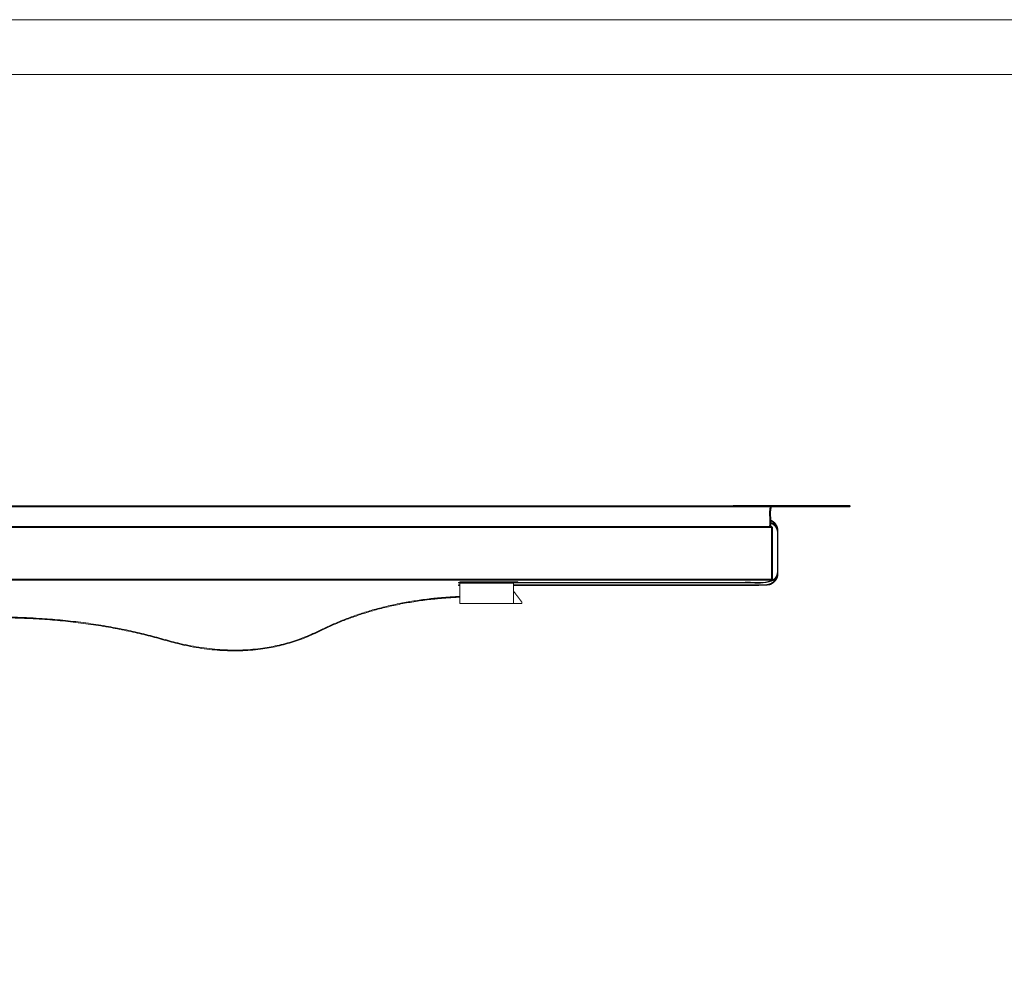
# Model space of a CAD drawing. Header units: millimetres. Extents: x -215 to 342, y -137 to 83.
# Tile 29 of 39: x -14 to 76, y -4 to 83. Entities that reach past the tile are written whole.
import ezdxf

# ---------------------------------------------------------------- set-up
doc = ezdxf.new("R2010")
doc.units = ezdxf.units.MM
doc.header["$LTSCALE"] = 10
doc.header["$MEASUREMENT"] = 0
doc.layers.add('细实线', color=7, linetype='Continuous', lineweight=20)
doc.layers.add('轮廓线', color=7, linetype='Continuous', lineweight=40)

msp = doc.modelspace()

# ---------------------------------------------------------------- linework, layer by layer
at = {"layer": '细实线'}
for points in [[(341.954, -137.252), (341.954, 82.748), (-215.046, 82.748), (-215.046, -137.252)], [(336.954, -132.252), (336.954, 77.748), (-210.046, 77.748), (-210.046, -132.252)]]:
    msp.add_lwpolyline(points, close=True, dxfattribs=at)
for points in [[(26.581, 31.416), (26.581, 31.48), (31.181, 31.48), (31.181, 31.46), (31.281, 31.46), (31.281, 31.416)], [(31.181, 31.48), (31.881, 31.48), (31.881, 31.416)], [(26.581, 31.142), (26.453, 31.142), (26.453, 31.198), (26.581, 31.198)], [(26.581, 31.33), (31.381, 31.33), (31.48, 31.33), (31.48, 31.199), (31.48, 31.142), (31.48, 30.615), (31.48, 29.48)]]:
    msp.add_lwpolyline(points, dxfattribs=at)
for points, weights, degree, knots in [([(54.881, 36.904), (55.026, 36.854), (55.157, 36.779), (55.386, 36.579), (55.474, 36.458), (55.531, 36.325), (55.561, 36.257), (55.582, 36.186), (55.593, 36.115), (55.601, 36.067), (55.605, 36.02), (55.605, 35.972), (55.605, 34.77), (55.605, 33.568), (55.605, 32.365), (55.605, 32.318), (55.601, 32.271), (55.593, 32.223), (55.582, 32.152), (55.561, 32.081), (55.531, 32.012), (55.474, 31.879), (55.386, 31.759), (55.045, 31.461), (54.758, 31.363), (54.459, 31.363), (46.766, 31.363), (39.073, 31.363), (31.381, 31.363), (29.781, 31.363), (28.181, 31.363), (26.581, 31.363), (26.538, 31.363), (26.495, 31.363), (26.453, 31.363), (26.453, 31.381), (26.453, 31.398), (26.453, 31.416), (26.495, 31.416), (26.538, 31.416), (26.581, 31.416), (28.347, 31.416), (30.114, 31.416), (31.881, 31.416), (39.407, 31.416), (46.933, 31.416), (54.459, 31.416), (54.747, 31.415), (55.334, 31.617), (55.555, 32.12), (55.555, 32.365), (55.555, 33.568), (55.555, 34.77), (55.555, 35.972), (55.555, 36.217), (55.451, 36.454), (55.135, 36.73), (55.014, 36.8), (54.881, 36.849)], [0.890147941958, 0.865751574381, 0.853553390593, 0.853553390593, 0.866822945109, 0.89336205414, 0.907746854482, 0.926030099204, 0.948211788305, 0.963598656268, 0.9808613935, 1, 1, 1, 1, 0.980887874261, 0.963646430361, 0.948275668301, 0.926067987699, 0.907765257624, 0.893367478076, 0.866824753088, 0.853553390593, 0.853553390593, 0.902368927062, 1, 1, 1, 1, 1, 1, 1, 1, 1, 1, 1, 1, 1, 1, 1, 1, 1, 1, 1, 1, 1, 1, 0.902368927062, 0.804737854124, 0.902368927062, 1, 1, 1, 1, 0.902368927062, 0.853553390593, 0.853553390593, 0.864820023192, 0.887353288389], 3, [-1.178006, -1.178006, -1.178006, -1.178006, -0.785398, -0.785398, -0.375912, -0.375912, -0.375912, -0.153961, -0.153961, -0.153961, 0, 0, 0, 3.6, 3.6, 3.6, 3.753748, 3.753748, 3.753748, 3.975884, 3.975884, 3.975884, 4.385398, 4.385398, 5.170796, 5.170796, 5.170796, 24.090968, 24.090968, 24.090968, 28.026331, 28.026331, 28.026331, 28.131032, 28.131032, 28.131032, 29.131032, 29.131032, 29.131032, 29.235947, 29.235947, 29.235947, 33.580926, 33.580926, 33.580926, 52.091267, 52.091267, 52.091267, 52.876665, 53.662063, 53.662063, 53.662063, 57.262063, 57.262063, 57.262063, 58.047462, 58.047462, 58.42478, 58.42478, 58.42478, 58.42478]), ([(54.881, 37.12), (55.026, 37.066), (55.157, 36.985), (55.493, 36.668), (55.605, 36.397), (55.605, 36.115), (55.601, 36.115), (55.597, 36.115), (55.594, 36.115)], [0.890184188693, 0.865763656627, 0.853553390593, 0.853553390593, 0.902368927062, 1, 1, 1, 1], 3, [-1.1782, -1.1782, -1.1782, -1.1782, -0.785398, -0.785398, 0, 0, 0, 0.226337, 0.226337, 0.226337, 0.226337]), ([(55.555, 36.115), (55.555, 36.184), (55.547, 36.255), (55.531, 36.325), (55.489, 36.516), (55.39, 36.692), (55.135, 36.932), (55.014, 37.008), (54.881, 37.06)], [1, 0.97220961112, 0.948374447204, 0.928494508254, 0.878533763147, 0.853553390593, 0.853553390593, 0.864834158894, 0.887395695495], 3, [0, 0, 0, 0, 0.223561, 0.223561, 0.223561, 0.785398, 0.785398, 1.162953, 1.162953, 1.162953, 1.162953]), ([(29.281, 31.416), (29.281, 31.433), (29.281, 31.45), (29.281, 31.45), (29.241, 31.45), (28.481, 31.45), (27.721, 31.45), (27.681, 31.45), (27.681, 31.45), (27.681, 31.433), (27.681, 31.416)], [1, 1, 1, 0.707106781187, 1, 1, 1, 0.707106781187, 1, 1, 1], 2, [0.08511, 0.08511, 0.08511, 0.12, 0.12, 0.182832, 0.182832, 1.702832, 1.702832, 1.765664, 1.765664, 1.800158, 1.800158, 1.800158]), ([(55.593, 32.223), (55.597, 32.223), (55.601, 32.223), (55.605, 32.223), (55.605, 31.941), (55.493, 31.67), (55.045, 31.248), (54.758, 31.142), (54.459, 31.142), (46.799, 31.142), (39.14, 31.142), (31.48, 31.142)], [1, 1, 1, 1, 0.902368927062, 0.853553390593, 0.853553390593, 0.902368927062, 1, 1, 1, 1], 3, [-0.229572, -0.229572, -0.229572, -0.229572, 0, 0, 0, 0.785398, 0.785398, 1.570796, 1.570796, 1.570796, 20.409133, 20.409133, 20.409133, 20.409133]), ([(55.531, 32.012), (55.489, 31.822), (55.242, 31.382), (54.747, 31.198), (54.459, 31.198), (46.799, 31.198), (39.14, 31.198), (31.481, 31.198)], [0.928498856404, 0.87853521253, 0.818632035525, 0.902368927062, 1, 1, 1, 1], 3, [-1.347251, -1.347251, -1.347251, -1.347251, -0.785398, 0, 0, 0, 18.838275, 18.838275, 18.838275, 18.838275]), ([(31.48, 30.615), (31.631, 30.418), (31.781, 30.221), (31.931, 30.024), (32.106, 29.794), (32.231, 29.63), (32.231, 29.63), (32.231, 29.58), (32.231, 29.53), (32.231, 29.48), (32.231, 29.48), (32.106, 29.48), (31.931, 29.48), (31.781, 29.48), (31.631, 29.48), (31.48, 29.48), (29.847, 29.48), (28.214, 29.48), (26.581, 29.48), (26.581, 29.674), (26.581, 29.868), (26.581, 30.062), (26.581, 30.086), (26.581, 30.109), (26.581, 30.132), (26.581, 30.468), (26.581, 30.805), (26.581, 31.142), (26.581, 31.161), (26.581, 31.18), (26.581, 31.198), (26.581, 31.242), (26.581, 31.286), (26.581, 31.33), (26.581, 31.342), (26.581, 31.353), (26.581, 31.364)], [1, 1, 1, 1, 0.804737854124, 0.804737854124, 1, 1, 1, 1, 0.804737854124, 0.804737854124, 1, 1, 1, 1, 1, 1, 1, 1, 1, 1, 1, 1, 1, 1, 1, 1, 1, 1, 1, 1, 1, 1, 1, 1, 1], 3, [0.082502, 0.082502, 0.082502, 0.082502, 0.825024, 0.825024, 0.825024, 1.53049, 1.53049, 1.53049, 1.68049, 1.68049, 1.68049, 2.151729, 2.151729, 2.151729, 2.601729, 2.601729, 2.601729, 7.501729, 7.501729, 7.501729, 8.083722, 8.083722, 8.083722, 8.152807, 8.152807, 8.152807, 9.163362, 9.163362, 9.163362, 9.219728, 9.219728, 9.219728, 9.351729, 9.351729, 9.351729, 9.384832, 9.384832, 9.384832, 9.384832])]:
    msp.add_rational_spline(points, weights, degree=degree, knots=knots, dxfattribs=at)
for points in [[(27.681, 31.363), (27.681, 31.347), (27.681, 31.33)], [(29.281, 31.33), (29.281, 31.347), (29.281, 31.363)], [(31.281, 31.363), (31.281, 31.347), (31.281, 31.33)], [(31.381, 31.363), (31.381, 31.347), (31.381, 31.33)], [(24.081, 29.876), (24.081, 29.91), (24.081, 29.945)], [(-13.075, 28.133), (-13.075, 28.167), (-13.075, 28.202)]]:
    msp.add_open_spline(points, degree=2, dxfattribs=at)
for points, knots in [([(26.581, 30.062), (25.306, 30.009), (24.081, 29.876), (18.436, 29.263), (13.835, 26.976), (7.554, 23.852), (-0.304, 26.126), (-6.25, 27.846), (-13.075, 28.133), (-14.089, 28.175), (-15.123, 28.186), (-15.159, 28.187), (-15.195, 28.187)], [1.710247, 1.710247, 1.710247, 4.212841, 4.212841, 15.743674, 15.743674, 31.487347, 31.487347, 43.401482, 43.401482, 45.172923, 45.172923, 45.233816, 45.233816, 45.233816]), ([(26.581, 30.132), (25.306, 30.078), (24.081, 29.945), (18.428, 29.332), (13.819, 27.04), (7.553, 23.923), (-0.293, 26.193), (-6.245, 27.915), (-13.075, 28.202), (-14.089, 28.245), (-15.123, 28.255), (-15.159, 28.256), (-15.194, 28.256)], [1.70847, 1.70847, 1.70847, 4.208827, 4.208827, 15.743674, 15.743674, 31.487347, 31.487347, 43.402809, 43.402809, 45.172928, 45.172928, 45.233788, 45.233788, 45.233788])]:
    msp.add_open_spline(points, degree=2, knots=knots, dxfattribs=at)
at = {"layer": '轮廓线'}
msp.add_lwpolyline([(55.081, 36.467), (54.881, 36.467), (-175.42, 36.467), (-176.219, 36.467), (-176.219, 31.667), (-107.07, 31.667), (-14.069, 31.667), (55.081, 31.667)], close=True, dxfattribs=at)
msp.add_rational_spline([(-175.42, 36.467), (-175.42, 37.417), (-175.42, 38.367), (-175.42, 38.367), (-173.419, 38.367), (-60.269, 38.367), (52.881, 38.367), (54.881, 38.367), (54.881, 38.367), (54.881, 37.744), (54.881, 37.12), (54.881, 37.09), (54.881, 37.061), (54.881, 36.982), (54.881, 36.904), (54.881, 36.876), (54.881, 36.849), (54.881, 36.658), (54.881, 36.467)], [1, 1, 1, 0.707106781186, 1, 1, 1, 0.707106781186, 1, 1, 1, 1, 1, 1, 1, 1, 1, 1, 1], degree=2, knots=[-1.9, -1.9, -1.9, 0, 0, 3.141593, 3.141593, 4.124224, 4.124224, 7.265817, 7.265817, 8.513093, 8.513093, 8.572591, 8.572591, 8.72924, 8.72924, 8.784411, 8.784411, 9.165817, 9.165817, 9.165817], dxfattribs=at)

doc.saveas('drawing.dxf')
